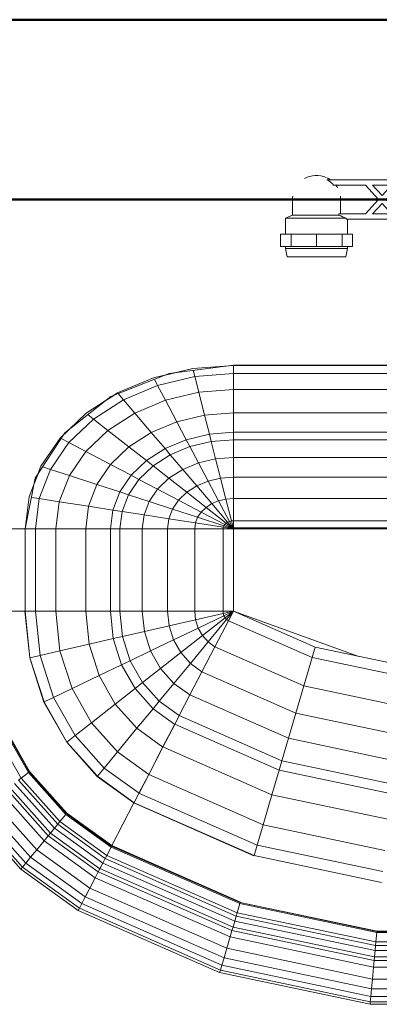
# Model space of a CAD drawing. Header units: millimetres. Extents: x 25703 to 50721, y 2709 to 39176.
# Tile 17 of 65: x 29493 to 29694, y 35250 to 35798. Entities that reach past the tile are written whole.
import ezdxf

# ---------------------------------------------------------------- set-up
doc = ezdxf.new("R2010")
doc.units = ezdxf.units.MM
for name, color, linetype, lineweight in [('A-WALL-____-MCUT', 113, 'Continuous', 50), ('A-WALL-____-OTLN', 113, 'Continuous', 20), ('M-EQPM-____-OTLN', 50, 'Continuous', 20)]:
    doc.layers.add(name, color=color, linetype=linetype, lineweight=lineweight)

# ---------------------------------------------------------------- blocks, each defined once
blk = doc.blocks.new('Прямая форма - V line-611855-В_Этаж 02_Вентиляция')
at = {"layer": 'A-WALL-____-MCUT', "color": 9}
for p, q in [((4180, 100), (1000, 100)), ((1000, 0), (4180, 0))]:
    blk.add_line(p, q, dxfattribs=at)
blk = doc.blocks.new('Прямая форма - SW - 014-611856-В_Этаж 02_Вентиляция')
blk.add_blockref('Прямая форма - V line-611855-В_Этаж 02_Вентиляция', (0, 0))
blk = doc.blocks.new('Прямая форма - V line-609801-В_Этаж 02_Вентиляция')
at = {"layer": 'M-EQPM-____-OTLN', "color": 253}
for p, q in [((-118.83, -92.28), (-154.66, -96.74)), ((-141.45, -94.07), (-118.83, -92.32)), ((-21.4, -92.28), (-118.83, -92.28)), ((-118.83, -92.32), (-21.39, -92.32)), ((-118.83, -96.84), (-118.83, -92.32)), ((-118.83, -92.32), (-118.83, -96.84)), ((-154.66, -96.74), (-186.98, -109.66)), ((-163.2, -99.24), (-141.45, -94.07)), ((-140.32, -98.51), (-160.99, -103.42)), ((-150.5, -96.22), (-157.58, -97.91)), ((-140.32, -98.51), (-141.2, -95.06)), ((-118.83, -96.84), (-140.32, -98.51)), ((-138.11, -107.25), (-140.32, -98.51)), ((-21.06, -96.84), (-118.83, -96.84)), ((-118.83, -105.76), (-118.83, -96.84)), ((-118.83, -96.84), (-118.83, -105.76)), ((-183.25, -107.65), (-163.2, -99.24)), ((-160.99, -103.42), (-180.04, -111.41)), ((-160.99, -103.42), (-162.8, -99.99)), ((-156.64, -111.66), (-160.99, -103.42)), ((-200.82, -118.96), (-183.25, -107.65)), ((-185.36, -109.01), (-189.8, -111.86)), ((-180.04, -111.41), (-182.92, -108.03)), ((-138.11, -107.25), (-156.64, -111.66)), ((-118.83, -105.76), (-138.11, -107.25)), ((-134.86, -120.03), (-138.11, -107.25)), ((-18.71, -105.76), (-118.83, -105.76)), ((-118.83, -118.79), (-118.83, -105.76)), ((-118.83, -105.76), (-118.83, -118.79)), ((-186.98, -109.66), (-212.64, -129.78)), ((-180.04, -111.41), (-196.74, -122.16)), ((-173.73, -118.82), (-180.04, -111.41)), ((-156.64, -111.66), (-173.73, -118.82)), ((-150.29, -123.7), (-156.64, -111.66)), ((-215.24, -132.74), (-200.82, -118.96)), ((-196.74, -122.16), (-199.83, -119.73)), ((-173.73, -118.82), (-188.7, -128.46)), ((-164.5, -129.66), (-173.73, -118.82)), ((-134.86, -120.03), (-150.29, -123.7)), ((-118.83, -118.79), (-134.86, -120.03)), ((-132.18, -130.59), (-134.86, -120.03)), ((-16.37, -118.79), (-118.83, -118.79)), ((-118.83, -129.56), (-118.83, -118.79)), ((-118.83, -118.79), (-118.83, -129.56)), ((-196.74, -122.16), (-210.44, -135.26)), ((-188.7, -128.46), (-196.74, -122.16)), ((-150.29, -123.7), (-164.5, -129.66)), ((-145.03, -133.65), (-150.29, -123.7)), ((-212.64, -129.78), (-229.11, -155.13)), ((-209.86, -127.6), (-213.45, -131.03)), ((-188.7, -128.46), (-200.99, -140.21)), ((-176.96, -137.68), (-188.7, -128.46)), ((-164.5, -129.66), (-176.96, -137.68)), ((-156.87, -138.61), (-164.5, -129.66)), ((-132.18, -130.59), (-145.03, -133.65)), ((-118.83, -129.56), (-132.18, -130.59)), ((-131.15, -134.66), (-132.18, -130.59)), ((-15, -129.56), (-118.83, -129.56)), ((-118.83, -133.71), (-118.83, -129.56)), ((-118.83, -129.56), (-118.83, -133.71)), ((-225.96, -148.47), (-215.24, -132.74)), ((-210.44, -135.26), (-220.62, -150.2)), ((-210.44, -135.26), (-214.73, -133.01)), ((-200.99, -140.21), (-210.44, -135.26)), ((-145.03, -133.65), (-156.87, -138.61)), ((-143.01, -137.48), (-145.03, -133.65)), ((-131.15, -134.66), (-143.01, -137.48)), ((-118.83, -133.71), (-131.15, -134.66)), ((-128.72, -144.27), (-131.15, -134.66)), ((-14.47, -133.71), (-118.83, -133.71)), ((-118.83, -143.5), (-118.83, -133.71)), ((-118.83, -133.71), (-118.83, -143.5)), ((-200.99, -140.21), (-210.13, -153.61)), ((-187.18, -147.45), (-200.99, -140.21)), ((-176.96, -137.68), (-187.18, -147.45)), ((-167.24, -145.29), (-176.96, -137.68)), ((-156.87, -138.61), (-167.24, -145.29)), ((-153.93, -142.06), (-163.51, -148.22)), ((-153.93, -142.06), (-156.87, -138.61)), ((-143.01, -137.48), (-153.93, -142.06)), ((-146.99, -150.2), (-153.93, -142.06)), ((-138.23, -146.53), (-143.01, -137.48)), ((-187.18, -147.45), (-194.78, -158.6)), ((-175.76, -153.43), (-187.18, -147.45)), ((-167.24, -145.29), (-175.76, -153.43)), ((-163.51, -148.22), (-167.24, -145.29)), ((-138.23, -146.53), (-146.99, -150.2)), ((-128.72, -144.27), (-138.23, -146.53)), ((-132.86, -156.7), (-138.23, -146.53)), ((-118.83, -143.5), (-128.72, -144.27)), ((-125.98, -155.06), (-128.72, -144.27)), ((-13.23, -143.5), (-118.83, -143.5)), ((-118.83, -154.51), (-118.83, -143.5)), ((-118.83, -143.5), (-118.83, -154.51)), ((-232.55, -165.53), (-225.96, -148.47)), ((-227.69, -152.95), (-229.73, -158.23)), ((-220.62, -150.2), (-226.89, -166.41)), ((-220.62, -150.2), (-224.98, -148.78)), ((-210.13, -153.61), (-220.62, -150.2)), ((-163.51, -148.22), (-171.37, -155.74)), ((-154.68, -155.15), (-163.51, -148.22)), ((-146.99, -150.2), (-154.68, -155.15)), ((-139.2, -159.35), (-146.99, -150.2)), ((-229.11, -155.13), (-234.78, -183.24)), ((-210.13, -153.61), (-215.75, -168.15)), ((-194.78, -158.6), (-210.13, -153.61)), ((-194.78, -158.6), (-199.45, -170.69)), ((-182.09, -162.72), (-194.78, -158.6)), ((-175.76, -153.43), (-182.09, -162.72)), ((-171.37, -155.74), (-177.21, -164.3)), ((-171.37, -155.74), (-175.76, -153.43)), ((-160.98, -161.18), (-171.37, -155.74)), ((-154.68, -155.15), (-160.98, -161.18)), ((-144.76, -162.93), (-154.68, -155.15)), ((-132.86, -156.7), (-139.2, -159.35)), ((-125.98, -155.06), (-132.86, -156.7)), ((-127.07, -167.67), (-132.86, -156.7)), ((-118.83, -154.51), (-125.98, -155.06)), ((-123.03, -166.71), (-125.98, -155.06)), ((-11.83, -154.51), (-118.83, -154.51)), ((-118.83, -166.38), (-118.83, -154.51)), ((-118.83, -154.51), (-118.83, -166.38)), ((-182.09, -162.72), (-185.98, -172.79)), ((-177.21, -164.3), (-182.09, -162.72)), ((-177.21, -164.3), (-180.8, -173.6)), ((-165.67, -168.05), (-177.21, -164.3)), ((-160.98, -161.18), (-165.67, -168.05)), ((-149.32, -167.29), (-160.98, -161.18)), ((-144.76, -162.93), (-149.32, -167.29)), ((-139.2, -159.35), (-144.76, -162.93)), ((-134.05, -171.33), (-144.76, -162.93)), ((-130.79, -169.23), (-139.2, -159.35)), ((-234.78, -183.27), (-232.55, -165.53)), ((-226.89, -166.41), (-231.25, -165.73)), ((-226.89, -166.41), (-229.01, -183.27)), ((-215.75, -168.15), (-226.89, -166.41)), ((-215.75, -168.15), (-217.65, -183.27)), ((-199.45, -170.69), (-215.75, -168.15)), ((-165.67, -168.05), (-168.55, -175.51)), ((-152.71, -172.26), (-165.67, -168.05)), ((-149.32, -167.29), (-152.71, -172.26)), ((-136.73, -173.89), (-149.32, -167.29)), ((-130.79, -169.23), (-134.05, -171.33)), ((-127.07, -167.67), (-130.79, -169.23)), ((-122.01, -179.53), (-130.79, -169.23)), ((-123.03, -166.71), (-127.07, -167.67)), ((-121.02, -179.12), (-127.07, -167.67)), ((-118.83, -166.38), (-123.03, -166.71)), ((-119.94, -178.86), (-123.03, -166.71)), ((-9.58, -166.38), (-118.83, -166.38)), ((-118.83, -178.78), (-118.83, -166.38)), ((-118.83, -166.38), (-118.83, -178.78)), ((-199.45, -170.69), (-201.03, -183.27)), ((-185.98, -172.79), (-199.45, -170.69)), ((-185.98, -172.79), (-187.3, -183.27)), ((-180.8, -173.6), (-185.98, -172.79)), ((-180.8, -173.6), (-182.02, -183.27)), ((-168.55, -175.51), (-180.8, -173.6)), ((-152.71, -172.26), (-154.8, -177.66)), ((-138.72, -176.81), (-152.71, -172.26)), ((-136.73, -173.89), (-138.72, -176.81)), ((-134.05, -171.33), (-136.73, -173.89)), ((-123.59, -180.77), (-136.73, -173.89)), ((-122.88, -180.09), (-134.05, -171.33)), ((-168.55, -175.51), (-169.53, -183.27)), ((-154.8, -177.66), (-168.55, -175.51)), ((-154.8, -177.66), (-155.5, -183.27)), ((-139.94, -179.98), (-154.8, -177.66)), ((-139.94, -179.98), (-140.36, -183.27)), ((-138.72, -176.81), (-139.94, -179.98)), ((-124.45, -182.4), (-139.94, -179.98)), ((-124.12, -181.55), (-138.72, -176.81)), ((-122.88, -180.09), (-123.59, -180.77)), ((-122.01, -179.53), (-122.88, -180.09)), ((-118.83, -183.27), (-122.88, -180.09)), ((-121.02, -179.12), (-122.01, -179.53)), ((-118.83, -183.27), (-122.01, -179.53)), ((-119.94, -178.86), (-121.02, -179.12)), ((-118.83, -183.27), (-121.02, -179.12)), ((-118.83, -178.78), (-119.94, -178.86)), ((-118.83, -183.27), (-119.94, -178.86)), ((118.83, -178.78), (-118.83, -178.78)), ((-118.83, -182.73), (-118.83, -178.78)), ((-118.83, -178.78), (-118.83, -182.73)), ((-234.78, -183.24), (-260.84, -183.24)), ((-260.84, -183.27), (-234.78, -183.27)), ((-229.01, -183.27), (-234.78, -183.27)), ((-234.78, -183.27), (-234.78, -229.09)), ((-234.78, -183.27), (-229.01, -183.27)), ((-217.65, -183.27), (-229.01, -183.27)), ((-229.01, -183.27), (-229.01, -229.09)), ((-229.01, -183.27), (-217.65, -183.27)), ((-201.03, -183.27), (-217.65, -183.27)), ((-217.65, -183.27), (-217.65, -229.09)), ((-217.65, -183.27), (-201.03, -183.27)), ((-187.3, -183.27), (-201.03, -183.27)), ((-201.03, -183.27), (-201.03, -229.09)), ((-201.03, -183.27), (-187.3, -183.27)), ((-182.02, -183.27), (-187.3, -183.27)), ((-187.3, -183.27), (-187.3, -229.09)), ((-187.3, -183.27), (-182.02, -183.27)), ((-169.53, -183.27), (-182.02, -183.27)), ((-182.02, -183.27), (-182.02, -229.09)), ((-182.02, -183.27), (-169.53, -183.27)), ((-155.5, -183.27), (-169.53, -183.27)), ((-169.53, -183.27), (-169.53, -229.09)), ((-169.53, -183.27), (-155.5, -183.27)), ((-140.36, -183.27), (-155.5, -183.27)), ((-155.5, -183.27), (-155.5, -229.09)), ((-155.5, -183.27), (-140.36, -183.27)), ((-124.56, -183.27), (-140.36, -183.27)), ((-140.36, -183.27), (-140.36, -229.09)), ((-140.36, -183.27), (-124.56, -183.27)), ((-124.45, -182.4), (-124.56, -183.27)), ((-118.83, -183.27), (-124.56, -183.27)), ((-124.56, -183.27), (-124.56, -229.09)), ((-124.56, -183.27), (-118.83, -183.27)), ((-124.12, -181.55), (-124.45, -182.4)), ((-118.83, -183.27), (-124.45, -182.4)), ((-123.59, -180.77), (-124.12, -181.55)), ((-118.83, -183.27), (-124.12, -181.55)), ((-118.83, -183.27), (-123.59, -180.77)), ((-118.83, -182.73), (-5.2, -182.73)), ((-7.32, -183.27), (-118.83, -183.27)), ((-118.83, -229.07), (-118.83, -183.27)), ((-118.83, -183.27), (-118.83, -229.07)), ((-234.78, -229.09), (-260.84, -229.09)), ((-234.91, -229.09), (-260.71, -229.09)), ((-234.78, -229.09), (-234.91, -229.09)), ((-234.91, -229.09), (-232.25, -254.96)), ((-234.91, -229.09), (-232.25, -254.96)), ((-229.01, -229.09), (-234.78, -229.09)), ((-229.01, -229.09), (-234.78, -229.09)), ((-234.78, -229.09), (-232.12, -254.93)), ((-234.78, -229.09), (-232.12, -254.93)), ((-217.65, -229.09), (-229.01, -229.09)), ((-217.65, -229.09), (-229.01, -229.09)), ((-229.01, -229.09), (-226.48, -253.64)), ((-229.01, -229.09), (-226.48, -253.64)), ((-201.03, -229.09), (-217.65, -229.09)), ((-201.03, -229.09), (-217.65, -229.09)), ((-217.65, -229.09), (-215.38, -251.11)), ((-217.65, -229.09), (-215.38, -251.11)), ((-187.3, -229.09), (-201.03, -229.09)), ((-187.3, -229.09), (-201.03, -229.09)), ((-201.03, -229.09), (-199.15, -247.41)), ((-201.03, -229.09), (-199.15, -247.41)), ((-182.02, -229.09), (-187.3, -229.09)), ((-182.02, -229.09), (-187.3, -229.09)), ((-187.3, -229.09), (-185.73, -244.35)), ((-187.3, -229.09), (-185.73, -244.35)), ((-169.53, -229.09), (-182.02, -229.09)), ((-169.53, -229.09), (-182.02, -229.09)), ((-182.02, -229.09), (-180.56, -243.17)), ((-182.02, -229.09), (-180.56, -243.17)), ((-155.5, -229.09), (-169.53, -229.09)), ((-155.5, -229.09), (-169.53, -229.09)), ((-169.53, -229.09), (-168.36, -240.39)), ((-169.53, -229.09), (-168.36, -240.39)), ((-140.36, -229.09), (-155.5, -229.09)), ((-140.36, -229.09), (-155.5, -229.09)), ((-155.5, -229.09), (-154.66, -237.26)), ((-155.5, -229.09), (-154.66, -237.26)), ((-124.56, -229.09), (-140.36, -229.09)), ((-124.56, -229.09), (-140.36, -229.09)), ((-140.36, -229.09), (-139.86, -233.89)), ((-140.36, -229.09), (-139.86, -233.89)), ((-118.83, -229.09), (-124.56, -229.09)), ((-118.83, -229.09), (-124.56, -229.09)), ((-124.56, -229.09), (-124.43, -230.37)), ((-124.56, -229.09), (-124.43, -230.37)), ((-118.83, -229.09), (-124.43, -230.37)), ((-118.83, -229.09), (-124.43, -230.37)), ((-118.83, -229.09), (-124.04, -231.59)), ((-118.83, -229.09), (-124.04, -231.59)), ((-118.83, -229.09), (-123.41, -232.69)), ((-118.83, -229.09), (-123.41, -232.69)), ((-118.83, -229.09), (-122.57, -233.63)), ((-118.83, -229.09), (-122.57, -233.63)), ((-118.85, -229.09), (-121.57, -234.34)), ((-118.83, -229.09), (-121.56, -234.36)), ((-118.83, -229.07), (-73.23, -249.09)), ((-49.02, -254.19), (-118.83, -229.09)), ((-139.86, -233.89), (-154.66, -237.26)), ((-139.86, -233.89), (-154.66, -237.26)), ((-124.43, -230.37), (-139.86, -233.89)), ((-124.43, -230.37), (-139.86, -233.89)), ((-139.86, -233.89), (-138.4, -238.46)), ((-139.86, -233.89), (-138.4, -238.46)), ((-124.04, -231.59), (-138.4, -238.46)), ((-124.04, -231.59), (-138.4, -238.46)), ((-123.41, -232.69), (-136.04, -242.61)), ((-123.41, -232.69), (-136.04, -242.61)), ((-122.57, -233.63), (-132.89, -246.14)), ((-122.57, -233.63), (-132.89, -246.14)), ((-121.57, -234.34), (-129.11, -248.85)), ((-121.56, -234.36), (-129.09, -248.88)), ((-124.43, -230.37), (-124.04, -231.59)), ((-124.43, -230.37), (-124.04, -231.59)), ((-124.04, -231.59), (-123.41, -232.69)), ((-124.04, -231.59), (-123.41, -232.69)), ((-123.41, -232.69), (-122.57, -233.63)), ((-123.41, -232.69), (-122.57, -233.63)), ((-122.57, -233.63), (-121.56, -234.36)), ((-122.57, -233.63), (-121.56, -234.36)), ((-121.57, -234.34), (-74.91, -254.82)), ((-121.57, -234.34), (-74.91, -254.82)), ((-168.36, -240.39), (-180.56, -243.17)), ((-168.36, -240.39), (-180.56, -243.17)), ((-154.66, -237.26), (-168.36, -240.39)), ((-154.66, -237.26), (-168.36, -240.39)), ((-168.36, -240.39), (-164.92, -251.17)), ((-168.36, -240.39), (-164.92, -251.17)), ((-154.66, -237.26), (-152.17, -245.06)), ((-154.66, -237.26), (-152.17, -245.06)), ((-138.4, -238.46), (-152.17, -245.06)), ((-138.4, -238.46), (-152.17, -245.06)), ((-138.4, -238.46), (-136.04, -242.61)), ((-138.4, -238.46), (-136.04, -242.61)), ((-185.73, -244.35), (-199.15, -247.41)), ((-185.73, -244.35), (-199.15, -247.41)), ((-180.56, -243.17), (-185.73, -244.35)), ((-180.56, -243.17), (-185.73, -244.35)), ((-185.73, -244.35), (-181.08, -258.9)), ((-185.73, -244.35), (-181.08, -258.9)), ((-180.56, -243.17), (-176.28, -256.6)), ((-180.56, -243.17), (-176.28, -256.6)), ((-152.17, -245.06), (-164.92, -251.17)), ((-152.17, -245.06), (-164.92, -251.17)), ((-152.17, -245.06), (-148.15, -252.12)), ((-152.17, -245.06), (-148.15, -252.12)), ((-136.04, -242.61), (-148.15, -252.12)), ((-136.04, -242.61), (-148.15, -252.12)), ((-132.89, -246.14), (-142.78, -258.12)), ((-132.89, -246.14), (-142.78, -258.12)), ((-136.04, -242.61), (-132.89, -246.14)), ((-136.04, -242.61), (-132.89, -246.14)), ((-132.89, -246.14), (-129.09, -248.88)), ((-132.89, -246.14), (-129.09, -248.88)), ((-215.38, -251.11), (-226.48, -253.64)), ((-215.38, -251.11), (-226.48, -253.64)), ((-199.15, -247.41), (-215.38, -251.11)), ((-199.15, -247.41), (-215.38, -251.11)), ((-215.38, -251.11), (-208.67, -272.12)), ((-215.38, -251.11), (-208.67, -272.12)), ((-199.15, -247.41), (-193.57, -264.88)), ((-199.15, -247.41), (-193.57, -264.88)), ((-164.92, -251.17), (-176.28, -256.6)), ((-164.92, -251.17), (-176.28, -256.6)), ((-164.92, -251.17), (-159.36, -260.93)), ((-164.92, -251.17), (-159.36, -260.93)), ((-129.11, -248.85), (-136.33, -262.77)), ((-129.09, -248.88), (-136.31, -262.79)), ((-129.11, -248.85), (-79.55, -270.61)), ((-129.11, -248.85), (-79.55, -270.61)), ((-73.23, -249.09), (-74.91, -254.82)), ((-73.23, -249.09), (-74.91, -254.82)), ((-73.23, -249.09), (-24.73, -259.3)), ((-232.12, -254.93), (-232.25, -254.96)), ((-232.12, -254.93), (-232.25, -254.96)), ((-232.25, -254.96), (-224.37, -279.63)), ((-232.25, -254.96), (-224.37, -279.63)), ((-226.48, -253.64), (-232.12, -254.93)), ((-226.48, -253.64), (-232.12, -254.93)), ((-232.12, -254.93), (-224.25, -279.58)), ((-232.12, -254.93), (-224.25, -279.58)), ((-226.48, -253.64), (-219, -277.06)), ((-226.48, -253.64), (-219, -277.06)), ((-176.28, -256.6), (-181.08, -258.9)), ((-176.28, -256.6), (-181.08, -258.9)), ((-176.28, -256.6), (-169.35, -268.77)), ((-176.28, -256.6), (-169.35, -268.77)), ((-148.15, -252.12), (-159.36, -260.93)), ((-148.15, -252.12), (-159.36, -260.93)), ((-148.15, -252.12), (-142.78, -258.12)), ((-148.15, -252.12), (-142.78, -258.12)), ((-74.91, -254.82), (-79.55, -270.61)), ((-74.91, -254.82), (-79.55, -270.61)), ((-74.91, -254.82), (-25.3, -265.27)), ((-74.91, -254.82), (-25.3, -265.27)), ((-181.08, -258.9), (-193.57, -264.88)), ((-181.08, -258.9), (-193.57, -264.88)), ((-181.08, -258.9), (-173.57, -272.09)), ((-181.08, -258.9), (-173.57, -272.09)), ((-159.36, -260.93), (-169.35, -268.77)), ((-159.36, -260.93), (-169.35, -268.77)), ((-159.36, -260.93), (-151.94, -269.23)), ((-159.36, -260.93), (-151.94, -269.23)), ((-142.78, -258.12), (-151.94, -269.23)), ((-142.78, -258.12), (-151.94, -269.23)), ((-136.33, -262.77), (-143.01, -275.66)), ((-136.31, -262.79), (-143, -275.69)), ((-142.78, -258.12), (-136.31, -262.79)), ((-142.78, -258.12), (-136.31, -262.79)), ((-136.33, -262.77), (-84, -285.74)), ((-136.33, -262.77), (-84, -285.74)), ((-193.57, -264.88), (-208.67, -272.12)), ((-193.57, -264.88), (-208.67, -272.12)), ((-193.57, -264.88), (-184.55, -280.71)), ((-193.57, -264.88), (-184.55, -280.71)), ((-208.67, -272.12), (-219, -277.06)), ((-208.67, -272.12), (-219, -277.06)), ((-208.67, -272.12), (-197.84, -291.15)), ((-208.67, -272.12), (-197.84, -291.15)), ((-173.57, -272.09), (-184.55, -280.71)), ((-173.57, -272.09), (-184.55, -280.71)), ((-169.35, -268.77), (-173.57, -272.09)), ((-169.35, -268.77), (-173.57, -272.09)), ((-173.57, -272.09), (-163.55, -283.3)), ((-173.57, -272.09), (-163.55, -283.3)), ((-169.35, -268.77), (-160.1, -279.12)), ((-169.35, -268.77), (-160.1, -279.12)), ((-151.94, -269.23), (-160.1, -279.12)), ((-151.94, -269.23), (-160.1, -279.12)), ((-151.94, -269.23), (-143, -275.69)), ((-151.94, -269.23), (-143, -275.69)), ((-79.55, -270.61), (-84, -285.74)), ((-79.55, -270.61), (-84, -285.74)), ((-79.55, -270.61), (-26.87, -281.7)), ((-79.55, -270.61), (-26.87, -281.7)), ((-219, -277.06), (-224.25, -279.58)), ((-219, -277.06), (-224.25, -279.58)), ((-219, -277.06), (-206.92, -298.28)), ((-219, -277.06), (-206.92, -298.28)), ((-160.1, -279.12), (-163.55, -283.3)), ((-160.1, -279.12), (-163.55, -283.3)), ((-160.1, -279.12), (-148.95, -287.16)), ((-160.1, -279.12), (-148.95, -287.16)), ((-143.01, -275.66), (-148.97, -287.14)), ((-143, -275.69), (-148.95, -287.16)), ((-143.01, -275.66), (-88.13, -299.76)), ((-143.01, -275.66), (-88.13, -299.76)), ((-224.25, -279.58), (-224.37, -279.63)), ((-224.25, -279.58), (-224.37, -279.63)), ((-224.37, -279.63), (-211.64, -301.99)), ((-224.37, -279.63), (-211.64, -301.99)), ((-224.25, -279.58), (-211.54, -301.9)), ((-224.25, -279.58), (-211.54, -301.9)), ((-184.55, -280.71), (-197.84, -291.15)), ((-184.55, -280.71), (-197.84, -291.15)), ((-184.55, -280.71), (-172.52, -294.17)), ((-184.55, -280.71), (-172.52, -294.17)), ((-163.55, -283.3), (-172.52, -294.17)), ((-163.55, -283.3), (-172.52, -294.17)), ((-163.55, -283.3), (-151.47, -292.02)), ((-163.55, -283.3), (-151.47, -292.02)), ((-148.97, -287.14), (-151.49, -291.99)), ((-148.95, -287.16), (-151.47, -292.02)), ((-148.97, -287.14), (-91.79, -312.24)), ((-148.97, -287.14), (-91.79, -312.24)), ((-84, -285.74), (-88.13, -299.76)), ((-84, -285.74), (-88.13, -299.76)), ((-84, -285.74), (-28.37, -297.46)), ((-84, -285.74), (-28.37, -297.46)), ((-253.22, -293.45), (-237.01, -321.91)), ((-253.22, -293.45), (-237.01, -321.91)), ((-248.63, -291.25), (-232.98, -318.74)), ((-248.63, -291.25), (-232.98, -318.74)), ((-248.06, -290.98), (-232.48, -318.35)), ((-248.06, -290.98), (-232.48, -318.35)), ((-247.94, -290.92), (-232.37, -318.27)), ((-247.94, -290.92), (-232.37, -318.27)), ((-247.82, -290.86), (-232.27, -318.19)), ((-247.82, -290.86), (-232.27, -318.19)), ((-197.84, -291.15), (-206.92, -298.28)), ((-197.84, -291.15), (-206.92, -298.28)), ((-197.84, -291.15), (-183.37, -307.32)), ((-197.84, -291.15), (-183.37, -307.32)), ((-172.52, -294.17), (-183.37, -307.32)), ((-172.52, -294.17), (-183.37, -307.32)), ((-172.52, -294.17), (-158.02, -304.64)), ((-172.52, -294.17), (-158.02, -304.64)), ((-151.49, -291.99), (-158.03, -304.61)), ((-151.47, -292.02), (-158.02, -304.64)), ((-151.49, -291.99), (-93.35, -317.52)), ((-151.49, -291.99), (-93.35, -317.52)), ((-206.92, -298.28), (-211.54, -301.9)), ((-206.92, -298.28), (-211.54, -301.9)), ((-206.92, -298.28), (-190.79, -316.32)), ((-206.92, -298.28), (-190.79, -316.32)), ((-88.13, -299.76), (-91.79, -312.24)), ((-88.13, -299.76), (-91.79, -312.24)), ((-88.13, -299.76), (-29.77, -312.05)), ((-88.13, -299.76), (-29.77, -312.05)), ((-211.54, -301.9), (-211.64, -301.99)), ((-211.54, -301.9), (-211.64, -301.99)), ((-211.64, -301.99), (-194.65, -320.99)), ((-211.64, -301.99), (-194.65, -320.99)), ((-211.54, -301.9), (-194.56, -320.89)), ((-211.54, -301.9), (-194.56, -320.89)), ((-158.03, -304.61), (-165.96, -319.88)), ((-158.02, -304.64), (-165.94, -319.91)), ((-158.03, -304.61), (-97.38, -331.24)), ((-158.03, -304.61), (-97.38, -331.24)), ((-183.37, -307.32), (-190.79, -316.32)), ((-183.37, -307.32), (-190.79, -316.32)), ((-183.37, -307.32), (-165.94, -319.91)), ((-183.37, -307.32), (-165.94, -319.91)), ((-190.79, -316.32), (-194.56, -320.89)), ((-190.79, -316.32), (-194.56, -320.89)), ((-190.79, -316.32), (-171.36, -330.35)), ((-190.79, -316.32), (-171.36, -330.35)), ((-93.35, -317.52), (-97.38, -331.24)), ((-93.35, -317.52), (-97.38, -331.24)), ((-91.79, -312.24), (-93.35, -317.52)), ((-91.79, -312.24), (-93.35, -317.52)), ((-93.35, -317.52), (-31.53, -330.54)), ((-93.35, -317.52), (-31.53, -330.54)), ((-91.79, -312.24), (-31.01, -325.04)), ((-91.79, -312.24), (-31.01, -325.04)), ((-237.01, -321.91), (-238.47, -323.06)), ((-237.01, -321.91), (-238.47, -323.06)), ((-238.47, -323.06), (-216.57, -347.56)), ((-238.47, -323.06), (-216.57, -347.56)), ((-232.98, -318.74), (-237.01, -321.91)), ((-232.98, -318.74), (-237.01, -321.91)), ((-237.01, -321.91), (-215.37, -346.11)), ((-237.01, -321.91), (-215.37, -346.11)), ((-232.48, -318.35), (-232.98, -318.74)), ((-232.48, -318.35), (-232.98, -318.74)), ((-232.98, -318.74), (-212.08, -342.12)), ((-232.98, -318.74), (-212.08, -342.12)), ((-232.37, -318.27), (-232.48, -318.35)), ((-232.37, -318.27), (-232.48, -318.35)), ((-232.48, -318.35), (-211.67, -341.62)), ((-232.48, -318.35), (-211.67, -341.62)), ((-232.27, -318.19), (-232.37, -318.27)), ((-232.27, -318.19), (-232.37, -318.27)), ((-232.37, -318.27), (-211.59, -341.52)), ((-232.37, -318.27), (-211.59, -341.52)), ((-232.27, -318.19), (-211.5, -341.42)), ((-232.27, -318.19), (-211.5, -341.42)), ((-194.56, -320.89), (-194.65, -320.99)), ((-194.56, -320.89), (-194.65, -320.99)), ((-194.65, -320.99), (-174.17, -335.77)), ((-194.65, -320.99), (-174.17, -335.77)), ((-194.56, -320.89), (-174.11, -335.65)), ((-194.56, -320.89), (-174.11, -335.65)), ((-165.96, -319.88), (-171.37, -330.33)), ((-165.94, -319.91), (-171.36, -330.35)), ((-165.96, -319.88), (-102.26, -347.85)), ((-165.96, -319.88), (-102.26, -347.85)), ((-244.96, -328.16), (-221.87, -353.98)), ((-244.96, -328.16), (-221.87, -353.98)), ((-243.43, -326.96), (-220.62, -352.47)), ((-243.43, -326.96), (-220.62, -352.47)), ((-240.73, -324.84), (-218.42, -349.8)), ((-240.73, -324.84), (-218.42, -349.8)), ((-247.81, -330.39), (-224.2, -356.81)), ((-247.81, -330.39), (-224.2, -356.81)), ((-171.37, -330.33), (-174.12, -335.63)), ((-171.37, -330.33), (-105.6, -359.2)), ((-171.37, -330.33), (-105.6, -359.2)), ((-97.38, -331.24), (-102.26, -347.85)), ((-97.38, -331.24), (-102.26, -347.85)), ((-97.38, -331.24), (-32.89, -344.83)), ((-97.38, -331.24), (-32.89, -344.83)), ((-257.07, -337.66), (-231.76, -365.97)), ((-257.07, -337.66), (-231.76, -365.97)), ((-252.85, -334.35), (-228.31, -361.79)), ((-252.85, -334.35), (-228.31, -361.79)), ((-174.19, -335.75), (-186.5, -359.48)), ((-174.17, -335.77), (-186.47, -359.48)), ((-174.12, -335.63), (-174.19, -335.75)), ((-174.19, -335.75), (-107.33, -365.1)), ((-174.19, -335.75), (-107.33, -365.1)), ((-174.11, -335.65), (-174.17, -335.77)), ((-174.12, -335.63), (-107.3, -364.97)), ((-174.12, -335.63), (-107.3, -364.97)), ((-263.67, -342.85), (-237.16, -372.51)), ((-263.67, -342.85), (-237.16, -372.51)), ((-262.56, -341.98), (-236.25, -371.41)), ((-262.56, -341.98), (-236.25, -371.41)), ((-260.34, -340.23), (-234.43, -369.21)), ((-260.34, -340.23), (-234.43, -369.21)), ((-212.08, -342.12), (-215.37, -346.11)), ((-212.08, -342.12), (-215.37, -346.11)), ((-211.67, -341.62), (-212.08, -342.12)), ((-211.67, -341.62), (-212.08, -342.12)), ((-212.08, -342.12), (-186.91, -360.29)), ((-212.08, -342.12), (-186.91, -360.29)), ((-211.59, -341.52), (-211.67, -341.62)), ((-211.59, -341.52), (-211.67, -341.62)), ((-211.67, -341.62), (-186.62, -359.7)), ((-211.67, -341.62), (-186.62, -359.7)), ((-211.5, -341.42), (-211.59, -341.52)), ((-211.5, -341.42), (-211.59, -341.52)), ((-211.59, -341.52), (-186.56, -359.58)), ((-211.59, -341.52), (-186.56, -359.58)), ((-211.5, -341.42), (-186.47, -359.48)), ((-211.5, -341.42), (-186.47, -359.48)), ((-218.42, -349.8), (-220.62, -352.47)), ((-218.42, -349.8), (-220.62, -352.47)), ((-216.57, -347.56), (-218.42, -349.8)), ((-216.57, -347.56), (-218.42, -349.8)), ((-218.42, -349.8), (-191.54, -369.2)), ((-218.42, -349.8), (-191.54, -369.2)), ((-215.37, -346.11), (-216.57, -347.56)), ((-215.37, -346.11), (-216.57, -347.56)), ((-216.57, -347.56), (-190.19, -366.61)), ((-216.57, -347.56), (-190.19, -366.61)), ((-215.37, -346.11), (-189.31, -364.92)), ((-215.37, -346.11), (-189.31, -364.92)), ((-102.26, -347.85), (-105.6, -359.2)), ((-102.26, -347.85), (-105.6, -359.2)), ((-102.26, -347.85), (-34.54, -362.11)), ((-102.26, -347.85), (-34.54, -362.11)), ((-221.87, -353.98), (-224.2, -356.81)), ((-221.87, -353.98), (-224.2, -356.81)), ((-220.62, -352.47), (-221.87, -353.98)), ((-220.62, -352.47), (-221.87, -353.98)), ((-221.87, -353.98), (-194.06, -374.06)), ((-221.87, -353.98), (-194.06, -374.06)), ((-220.62, -352.47), (-193.14, -372.31)), ((-220.62, -352.47), (-193.14, -372.31)), ((-224.2, -356.81), (-228.31, -361.79)), ((-224.2, -356.81), (-228.31, -361.79)), ((-224.2, -356.81), (-195.76, -377.34)), ((-224.2, -356.81), (-195.76, -377.34)), ((-186.91, -360.27), (-189.31, -364.91)), ((-186.9, -360.3), (-189.3, -364.93)), ((-186.62, -359.72), (-186.91, -360.27)), ((-186.6, -359.72), (-186.9, -360.3)), ((-186.9, -360.28), (-115.17, -391.77)), ((-186.9, -360.28), (-115.17, -391.77)), ((-186.56, -359.6), (-186.62, -359.72)), ((-186.54, -359.6), (-186.6, -359.72)), ((-186.6, -359.73), (-115, -391.17)), ((-186.6, -359.73), (-115, -391.17)), ((-186.5, -359.48), (-186.56, -359.6)), ((-186.47, -359.48), (-186.54, -359.6)), ((-186.54, -359.61), (-114.96, -391.04)), ((-186.54, -359.61), (-114.96, -391.04)), ((-186.5, -359.48), (-114.92, -390.91)), ((-186.5, -359.48), (-114.92, -390.91)), ((-105.6, -359.2), (-107.3, -364.97)), ((-105.6, -359.2), (-107.3, -364.97)), ((-105.6, -359.2), (-35.67, -373.93)), ((-105.6, -359.2), (-35.67, -373.93)), ((-231.76, -365.97), (-234.43, -369.21)), ((-231.76, -365.97), (-234.43, -369.21)), ((-228.31, -361.79), (-231.76, -365.97)), ((-228.31, -361.79), (-231.76, -365.97)), ((-231.76, -365.97), (-201.27, -387.98)), ((-231.76, -365.97), (-201.27, -387.98)), ((-228.31, -361.79), (-198.76, -383.13)), ((-228.31, -361.79), (-198.76, -383.13)), ((-190.19, -366.59), (-191.54, -369.19)), ((-190.17, -366.62), (-191.52, -369.21)), ((-189.31, -364.91), (-190.19, -366.59)), ((-189.3, -364.93), (-190.17, -366.62)), ((-190.17, -366.6), (-117.19, -398.64)), ((-190.17, -366.6), (-117.19, -398.64)), ((-189.3, -364.91), (-116.66, -396.81)), ((-189.3, -364.91), (-116.66, -396.81)), ((-107.3, -364.97), (-107.33, -365.1)), ((-107.33, -365.1), (-107.3, -364.97)), ((-107.3, -364.97), (-36.24, -379.93)), ((-107.3, -364.97), (-36.24, -379.93)), ((-236.25, -371.41), (-237.16, -372.51)), ((-236.25, -371.41), (-237.16, -372.51)), ((-234.43, -369.21), (-236.25, -371.41)), ((-234.43, -369.21), (-236.25, -371.41)), ((-236.25, -371.41), (-204.54, -394.3)), ((-236.25, -371.41), (-204.54, -394.3)), ((-234.43, -369.21), (-203.22, -391.74)), ((-234.43, -369.21), (-203.22, -391.74)), ((-193.14, -372.29), (-194.06, -374.05)), ((-193.13, -372.32), (-194.04, -374.07)), ((-191.54, -369.19), (-193.14, -372.29)), ((-193.14, -372.29), (-119.02, -404.84)), ((-193.14, -372.29), (-119.02, -404.84)), ((-191.52, -369.21), (-193.13, -372.32)), ((-191.52, -369.2), (-118.02, -401.46)), ((-191.52, -369.2), (-118.02, -401.46)), ((-237.16, -372.51), (-205.2, -395.58)), ((-237.16, -372.51), (-205.2, -395.58)), ((-195.77, -377.35), (-198.76, -383.11)), ((-195.74, -377.35), (-198.73, -383.11)), ((-194.06, -374.05), (-195.76, -377.33)), ((-195.74, -377.33), (-120.63, -410.31)), ((-195.74, -377.33), (-120.63, -410.31)), ((-194.04, -374.07), (-195.73, -377.33)), ((-194.04, -374.05), (-119.58, -406.75)), ((-194.04, -374.05), (-119.58, -406.75)), ((-198.77, -383.14), (-201.27, -387.96)), ((-198.75, -383.14), (-201.25, -387.96)), ((-198.76, -383.11), (-122.48, -416.6)), ((-198.76, -383.11), (-122.48, -416.6)), ((-201.29, -387.99), (-203.22, -391.72)), ((-201.26, -387.99), (-203.2, -391.72)), ((-201.26, -387.97), (-124.03, -421.88)), ((-201.26, -387.97), (-124.03, -421.88)), ((-204.54, -394.3), (-205.2, -395.58)), ((-203.24, -391.75), (-204.55, -394.28)), ((-203.21, -391.75), (-204.54, -394.3)), ((-204.54, -394.29), (-126.05, -428.75)), ((-204.54, -394.29), (-126.05, -428.75)), ((-203.21, -391.73), (-125.23, -425.96)), ((-203.21, -391.73), (-125.23, -425.96)), ((-115.17, -391.77), (-116.66, -396.81)), ((-115.17, -391.77), (-116.66, -396.81)), ((-115, -391.17), (-115.17, -391.77)), ((-115, -391.17), (-115.17, -391.77)), ((-115.17, -391.77), (-38.9, -407.83)), ((-115.17, -391.77), (-38.9, -407.83)), ((-114.96, -391.04), (-115, -391.17)), ((-114.96, -391.04), (-115, -391.17)), ((-115, -391.17), (-38.84, -407.21)), ((-115, -391.17), (-38.84, -407.21)), ((-114.92, -390.91), (-114.96, -391.04)), ((-114.92, -390.91), (-114.96, -391.04)), ((-114.96, -391.04), (-38.83, -407.07)), ((-114.96, -391.04), (-38.83, -407.07)), ((-205.21, -395.56), (-126.45, -430.14)), ((-205.21, -395.56), (-126.45, -430.14)), ((-117.19, -398.64), (-118.02, -401.46)), ((-117.19, -398.64), (-118.02, -401.46)), ((-116.66, -396.81), (-117.19, -398.64)), ((-116.66, -396.81), (-117.19, -398.64)), ((-117.19, -398.64), (-39.58, -414.98)), ((-117.19, -398.64), (-39.58, -414.98)), ((-116.66, -396.81), (-39.4, -413.08)), ((-116.66, -396.81), (-39.4, -413.08)), ((-119.02, -404.84), (-119.58, -406.75)), ((-119.02, -404.84), (-119.58, -406.75)), ((-118.02, -401.46), (-119.02, -404.84)), ((-118.02, -401.46), (-119.02, -404.84)), ((-119.02, -404.84), (-40.2, -421.44)), ((-119.02, -404.84), (-40.2, -421.44)), ((-118.02, -401.46), (-39.87, -417.92)), ((-118.02, -401.46), (-39.87, -417.92)), ((-120.63, -410.31), (-122.48, -416.6)), ((-120.63, -410.31), (-122.48, -416.6)), ((-119.58, -406.75), (-120.63, -410.31)), ((-119.58, -406.75), (-120.63, -410.31)), ((-120.63, -410.31), (-40.74, -427.13)), ((-120.63, -410.31), (-40.74, -427.13)), ((-119.58, -406.75), (-40.39, -423.42)), ((-119.58, -406.75), (-40.39, -423.42)), ((-38.9, -407.83), (-39.4, -413.08)), ((-38.9, -407.83), (-39.4, -413.08)), ((-38.84, -407.21), (-38.9, -407.83)), ((-38.84, -407.21), (-38.9, -407.83)), ((-38.9, -407.83), (38.9, -407.83)), ((-38.9, -407.83), (38.9, -407.83)), ((-38.83, -407.07), (-38.84, -407.21)), ((-38.83, -407.07), (-38.84, -407.21)), ((-38.84, -407.21), (38.84, -407.21)), ((-38.84, -407.21), (38.84, -407.21)), ((-38.83, -407.07), (38.83, -407.07)), ((-38.83, -407.07), (38.83, -407.07)), ((-39.58, -414.98), (-39.87, -417.92)), ((-39.58, -414.98), (-39.87, -417.92)), ((-39.4, -413.08), (-39.58, -414.98)), ((-39.4, -413.08), (-39.58, -414.98)), ((-39.58, -414.98), (39.58, -414.98)), ((-39.58, -414.98), (39.58, -414.98)), ((-39.4, -413.08), (39.4, -413.08)), ((-39.4, -413.08), (39.4, -413.08)), ((-122.48, -416.6), (-124.03, -421.88)), ((-122.48, -416.6), (-124.03, -421.88)), ((-122.48, -416.6), (-41.37, -433.69)), ((-122.48, -416.6), (-41.37, -433.69)), ((-40.2, -421.44), (-40.39, -423.42)), ((-40.2, -421.44), (-40.39, -423.42)), ((-39.87, -417.92), (-40.2, -421.44)), ((-39.87, -417.92), (-40.2, -421.44)), ((-40.2, -421.44), (40.2, -421.44)), ((-40.2, -421.44), (40.2, -421.44)), ((-39.87, -417.92), (39.86, -417.92)), ((-39.87, -417.92), (39.86, -417.92)), ((-125.23, -425.96), (-126.05, -428.75)), ((-125.23, -425.96), (-126.05, -428.75)), ((-124.03, -421.88), (-125.23, -425.96)), ((-124.03, -421.88), (-125.23, -425.96)), ((-125.23, -425.96), (-42.3, -443.43)), ((-125.23, -425.96), (-42.3, -443.43)), ((-124.03, -421.88), (-41.89, -439.17)), ((-124.03, -421.88), (-41.89, -439.17)), ((-40.74, -427.13), (-41.37, -433.69)), ((-40.74, -427.13), (-41.37, -433.69)), ((-40.39, -423.42), (-40.74, -427.13)), ((-40.39, -423.42), (-40.74, -427.13)), ((-40.74, -427.13), (40.74, -427.13)), ((-40.74, -427.13), (40.74, -427.13)), ((-40.39, -423.42), (40.39, -423.42)), ((-40.39, -423.42), (40.39, -423.42)), ((-126.05, -428.75), (-126.45, -430.14)), ((-126.05, -428.75), (-126.45, -430.14)), ((-126.45, -430.14), (-42.71, -447.77)), ((-126.45, -430.14), (-42.71, -447.77)), ((-126.05, -428.75), (-42.57, -446.33)), ((-126.05, -428.75), (-42.57, -446.33)), ((-41.37, -433.69), (-41.89, -439.17)), ((-41.37, -433.69), (-41.89, -439.17)), ((-41.37, -433.69), (41.37, -433.69)), ((-41.37, -433.69), (41.37, -433.69)), ((-42.3, -443.43), (-42.57, -446.33)), ((-42.3, -443.43), (-42.57, -446.33)), ((-41.89, -439.17), (-42.3, -443.43)), ((-41.89, -439.17), (-42.3, -443.43)), ((-42.3, -443.43), (42.3, -443.43)), ((-42.3, -443.43), (42.3, -443.43)), ((-41.89, -439.17), (41.89, -439.17)), ((-41.89, -439.17), (41.89, -439.17)), ((-42.57, -446.33), (-42.71, -447.77)), ((-42.57, -446.33), (-42.71, -447.77)), ((-42.71, -447.77), (42.71, -447.77)), ((-42.71, -447.77), (42.71, -447.77)), ((-42.57, -446.33), (42.57, -446.33)), ((-42.57, -446.33), (42.57, -446.33))]:
    blk.add_line(p, q, dxfattribs=at)
blk = doc.blocks.new('Прямая форма - FU - 054-611907-В_Этаж 02_Вентиляция')
blk.add_blockref('Прямая форма - V line-609801-В_Этаж 02_Вентиляция', (0, 0))
blk = doc.blocks.new('V line_ifc_RVT-1-В_Этаж 02_Вентиляция')
at = {"layer": 'A-WALL-____-OTLN', "color": 253, "lineweight": 20, "rotation": 180}
blk.add_blockref('Прямая форма - SW - 014-611856-В_Этаж 02_Вентиляция', (31603.24, 35797.63), dxfattribs=at)
at = {"layer": 'M-EQPM-____-OTLN', "color": 253, "lineweight": 20}
blk.add_blockref('Прямая форма - FU - 054-611907-В_Этаж 02_Вентиляция', (29731.29, 35697.63), dxfattribs=at)
blk = doc.blocks.new('VTp_724_0 Водорозетка двойная - VTp_724_0-1560065-В_Этаж 02_Вентиляция')
at = {"layer": 'M-EQPM-____-OTLN'}
for p, q in [((66.71, 11), (-66.71, 11)), ((-62.98, 8), (-45.3, 8)), ((-45.3, 8), (-38.02, 0)), ((-36, 2.23), (-41.25, 8)), ((-41.25, 8), (-30.75, 8)), ((-30.75, 8), (-36, 2.23)), ((-33.98, 0), (-26.7, 8)), ((-26.7, 8), (-9.3, 8)), ((-9.3, 8), (-2.02, 0)), ((0, 2.23), (-5.25, 8)), ((-5.25, 8), (5.25, 8)), ((5.25, 8), (0, 2.23)), ((2.02, 0), (9.3, 8)), ((9.3, 8), (26.7, 8)), ((26.7, 8), (33.98, 0)), ((36, 2.23), (30.75, 8)), ((30.75, 8), (41.25, 8)), ((41.25, 8), (36, 2.23)), ((38.02, 0), (45.3, 8)), ((45.3, 8), (62.98, 8)), ((-85.9, 0), (-85.9, -8.8)), ((-59.1, -8), (-59.1, 0)), ((-38.02, 0), (-45.3, -8)), ((-26.7, -8), (-33.98, 0)), ((-2.02, 0), (-9.3, -8)), ((9.3, -8), (2.02, 0)), ((33.98, 0), (26.7, -8)), ((45.3, -8), (38.02, 0)), ((59.1, 0), (59.1, -8)), ((85.9, -8.8), (85.9, 0)), ((-41.25, -8), (-36, -2.23)), ((-36, -2.23), (-30.75, -8)), ((-5.25, -8), (0, -2.23)), ((0, -2.23), (5.25, -8)), ((30.75, -8), (36, -2.23)), ((36, -2.23), (41.25, -8)), ((-85.9, -8.8), (-89.75, -10.4)), ((-89.75, -10.4), (-89.75, -19.4)), ((-89.75, -10.4), (-55.99, -10.4)), ((-85.9, -8.8), (-60.07, -8.8)), ((-45.3, -8), (-60.07, -8)), ((-60.07, -8), (-60.07, -8.8)), ((-55.99, -10.4), (-55.99, -11)), ((-30.75, -8), (-41.25, -8)), ((-9.3, -8), (-26.7, -8)), ((5.25, -8), (-5.25, -8)), ((26.7, -8), (9.3, -8)), ((41.25, -8), (30.75, -8)), ((60.07, -8), (45.3, -8)), ((55.99, -10.4), (89.75, -10.4)), ((55.99, -11), (55.99, -10.4)), ((60.07, -8.8), (60.07, -8)), ((60.07, -8.8), (85.9, -8.8)), ((89.75, -10.4), (85.9, -8.8)), ((89.75, -19.4), (89.75, -10.4)), ((-55.99, -11), (55.99, -11)), ((-55.25, -19.4), (-55.25, -11)), ((55.25, -11), (55.25, -19.4)), ((-92.58, -19.4), (-86.7, -19.4)), ((-92.58, -26.1), (-92.58, -19.4)), ((-86.7, -19.4), (-72.5, -19.4)), ((-86.7, -26.1), (-86.7, -19.4)), ((-72.5, -19.4), (-58.3, -19.4)), ((-72.5, -26.1), (-72.5, -19.4)), ((-58.3, -19.4), (-52.42, -19.4)), ((-58.3, -19.4), (-58.3, -26.1)), ((-52.42, -26.1), (-52.42, -19.4)), ((52.42, -19.4), (58.3, -19.4)), ((52.42, -26.1), (52.42, -19.4)), ((58.3, -19.4), (72.5, -19.4)), ((58.3, -26.1), (58.3, -19.4)), ((72.5, -19.4), (86.7, -19.4)), ((72.5, -26.1), (72.5, -19.4)), ((86.7, -19.4), (92.58, -19.4)), ((86.7, -19.4), (86.7, -26.1)), ((92.58, -26.1), (92.58, -19.4)), ((-86.7, -26.1), (-92.58, -26.1)), ((-89.75, -26.1), (-89.75, -27.2)), ((-89.75, -27.2), (-88.85, -32)), ((-89.75, -27.2), (-55.25, -27.2)), ((-72.5, -26.1), (-86.7, -26.1)), ((-58.3, -26.1), (-72.5, -26.1)), ((-52.42, -26.1), (-58.3, -26.1)), ((-56.15, -32), (-55.25, -27.2)), ((-55.25, -27.2), (-55.25, -26.1)), ((58.3, -26.1), (52.42, -26.1)), ((55.25, -26.1), (55.25, -27.2)), ((55.25, -27.2), (56.15, -32)), ((55.25, -27.2), (89.75, -27.2)), ((72.5, -26.1), (58.3, -26.1)), ((86.7, -26.1), (72.5, -26.1)), ((92.58, -26.1), (86.7, -26.1)), ((88.85, -32), (89.75, -27.2)), ((89.75, -27.2), (89.75, -26.1)), ((-88.85, -32), (-56.15, -32)), ((56.15, -32), (88.85, -32))]:
    blk.add_line(p, q, dxfattribs=at)
for centre, radius, start, end in [((-72.5, 0), 13.4, 66.3511, 120), ((-72.5, 0), 13.4, 53.6935, 63.1064), ((72.5, 0), 13.4, 116.8936, 126.3065), ((72.5, 0), 13.4, 71.891, 113.6489), ((-72.5, 0), 13.4, 32.6742, 37.0264), ((-72.5, 0), 13.4, 31.2223, 36.9182), ((-72.5, 0), 13.4, 29.2091, 36.6564), ((72.5, 0), 13.4, 143.3436, 150.7909), ((72.5, 0), 13.4, 143.0818, 148.7777), ((72.5, 0), 13.4, 142.9736, 147.3258), ((-72.5, 0), 13.4, 171.7848, 180), ((-72.5, 0), 13.4, 360, 8.1679), ((-72.5, 0), 13.4, 0, 7.4391), ((72.5, 0), 13.4, 171.8321, 180), ((72.5, 0), 13.4, 172.5609, 180), ((72.5, 0), 13.4, 0, 8.2152), ((-212.07, -402.15), 421.7, 68.2764, 68.8715), ((212.07, -402.15), 421.7, 111.1285, 111.7236)]:
    blk.add_arc(centre, radius, start, end, dxfattribs=at)
for points in [[(-66.71, 11), (-65.99, 10.62), (-64.66, 9.75), (-63.51, 8.62), (-62.98, 8)], [(62.98, 8), (63.51, 8.62), (64.66, 9.75), (65.99, 10.62), (66.71, 11)]]:
    blk.add_open_spline(points, degree=3, dxfattribs=at)

msp = doc.modelspace()

# ---------------------------------------------------------------- block references
at = {"lineweight": 9}
msp.add_blockref('V line_ifc_RVT-1-В_Этаж 02_Вентиляция', (0, 0), dxfattribs=at)
at = {"layer": 'M-EQPM-____-OTLN'}
msp.add_blockref('VTp_724_0 Водорозетка двойная - VTp_724_0-1560065-В_Этаж 02_Вентиляция', (29731.29, 35697.63), dxfattribs=at)

doc.saveas('drawing.dxf')
